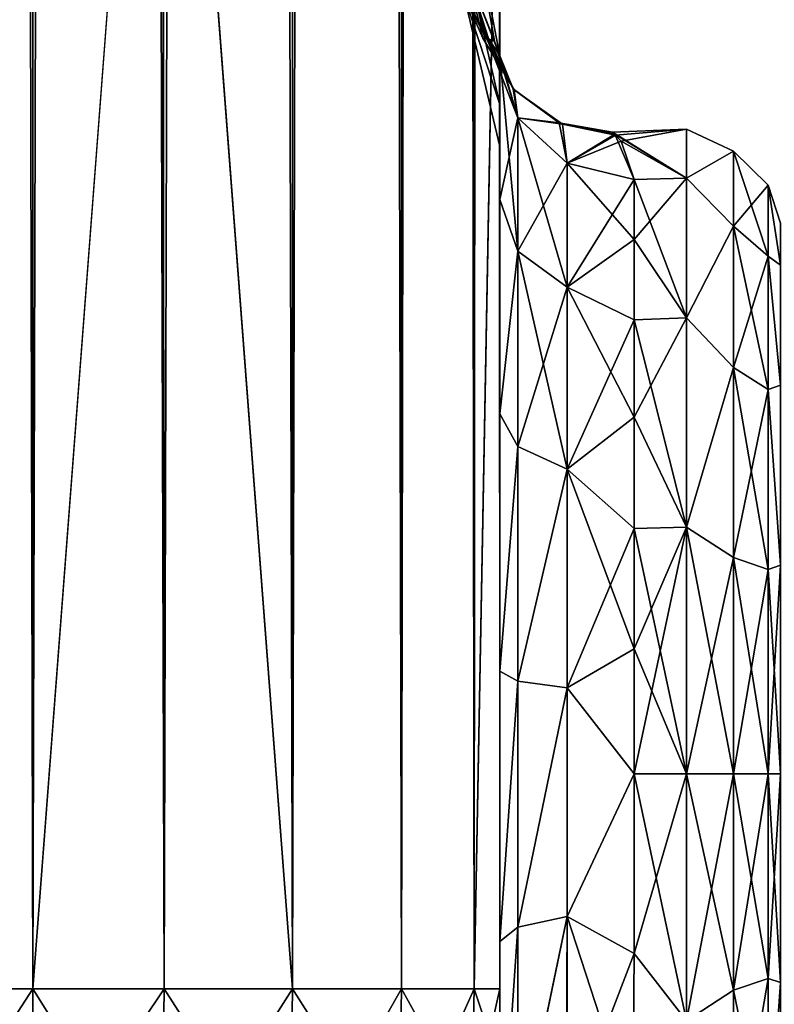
# Model space of a CAD drawing. Extents: x -23 to 470, y -1800 to 0.
# Tile 53 of 243: x 202 to 230, y -1781 to -1744. Entities that reach past the tile are written whole.
import ezdxf

# ---------------------------------------------------------------- set-up
doc = ezdxf.new("R2010")
doc.units = 0
doc.header["$LTSCALE"] = 61.050099
for name, color, linetype in [('189', 7, 'CONTINUOUS'), ('192', 7, 'CONTINUOUS'), ('193', 7, 'CONTINUOUS'), ('197', 7, 'CONTINUOUS'), ('198', 7, 'CONTINUOUS'), ('199', 7, 'CONTINUOUS'), ('203', 7, 'CONTINUOUS'), ('220', 7, 'CONTINUOUS'), ('222', 7, 'CONTINUOUS'), ('223', 7, 'CONTINUOUS'), ('224', 7, 'CONTINUOUS'), ('228', 7, 'CONTINUOUS'), ('229', 7, 'CONTINUOUS'), ('230', 7, 'CONTINUOUS'), ('231', 7, 'CONTINUOUS'), ('238', 7, 'CONTINUOUS'), ('240', 7, 'CONTINUOUS')]:
    doc.layers.add(name, color=color, linetype=linetype)

msp = doc.modelspace()

# ---------------------------------------------------------------- linework, layer by layer
at = {"layer": '189', "linetype": 'CONTINUOUS'}
for points in [[(219.55, -1728.15, -20.5), (219.55, -1734.794, -19.392), (219.55, -1750.621, -19.586), (219.55, -1728.15, -20.5)], [(219.55, -1735.917, -22.034), (219.55, -1728.15, -20.5), (219.55, -1758.599, -25.714), (219.55, -1735.917, -22.034)], [(219.55, -1758.599, -25.714), (219.55, -1728.15, -20.5), (219.55, -1750.621, -19.586), (219.55, -1758.599, -25.714)], [(219.55, -1728.15, -61.5), (219.55, -1735.92, -59.965), (219.55, -1780, -61.5), (219.55, -1728.15, -61.5)], [(219.55, -1782.865, 60.931), (219.55, -1783.734, 60.5), (219.55, -1728.15, 61.5), (219.55, -1782.865, 60.931)], [(219.55, -1728.15, 61.5), (219.55, -1783.734, 60.5), (219.55, -1735.917, 59.966), (219.55, -1728.15, 61.5)], [(219.55, -1780, 61.5), (219.55, -1782.865, 60.931), (219.55, -1728.15, 61.5), (219.55, -1780, 61.5)], [(219.55, -1728.15, 20.5), (219.55, -1735.92, 22.035), (219.55, -1750.62, 19.586), (219.55, -1728.15, 20.5)], [(219.55, -1734.919, 19.353), (219.55, -1728.15, 20.5), (219.55, -1750.62, 19.586), (219.55, -1734.919, 19.353)], [(219.55, -1734.794, -19.392), (219.55, -1740.717, -16.195), (219.55, -1750.621, -19.586), (219.55, -1734.794, -19.392)], [(219.55, -1740.769, 16.155), (219.55, -1734.919, 19.353), (219.55, -1750.62, 19.586), (219.55, -1740.769, 16.155)], [(219.55, -1742.613, -26.477), (219.55, -1735.917, -22.034), (219.55, -1758.599, -25.714), (219.55, -1742.613, -26.477)], [(219.55, -1786.5, 57.734), (219.55, -1786.933, 56.86), (219.55, -1735.917, 59.966), (219.55, -1786.5, 57.734)], [(219.55, -1735.917, 59.966), (219.55, -1786.933, 56.86), (219.55, -1742.613, 55.523), (219.55, -1735.917, 59.966)], [(219.55, -1785.305, 59.301), (219.55, -1786.5, 57.734), (219.55, -1735.917, 59.966), (219.55, -1785.305, 59.301)], [(219.55, -1783.734, 60.5), (219.55, -1785.305, 59.301), (219.55, -1735.917, 59.966), (219.55, -1783.734, 60.5)], [(219.55, -1735.92, -59.965), (219.55, -1742.616, -55.52), (219.55, -1785.305, -59.301), (219.55, -1735.92, -59.965)], [(219.55, -1780, -61.5), (219.55, -1735.92, -59.965), (219.55, -1782.865, -60.931), (219.55, -1780, -61.5)], [(219.55, -1782.865, -60.931), (219.55, -1735.92, -59.965), (219.55, -1783.734, -60.5), (219.55, -1782.865, -60.931)], [(219.55, -1783.734, -60.5), (219.55, -1735.92, -59.965), (219.55, -1785.305, -59.301), (219.55, -1783.734, -60.5)], [(219.55, -1735.92, 22.035), (219.55, -1742.616, 26.48), (219.55, -1758.599, 25.714), (219.55, -1735.92, 22.035)], [(219.55, -1750.62, 19.586), (219.55, -1735.92, 22.035), (219.55, -1758.599, 25.714), (219.55, -1750.62, 19.586)], [(219.55, -1740.717, -16.195), (219.55, -1745.277, -11.265), (219.55, -1750.621, -19.586), (219.55, -1740.717, -16.195)], [(219.55, -1745.277, 11.265), (219.55, -1740.769, 16.155), (219.55, -1750.62, 19.586), (219.55, -1745.277, 11.265)], [(219.55, -1747.082, -33.144), (219.55, -1742.613, -26.477), (219.55, -1768.176, -28.742), (219.55, -1747.082, -33.144)], [(219.55, -1768.176, -28.742), (219.55, -1742.613, -26.477), (219.55, -1758.599, -25.714), (219.55, -1768.176, -28.742)], [(219.55, -1786.933, 56.86), (219.55, -1787.5, 54), (219.55, -1742.613, 55.523), (219.55, -1786.933, 56.86)], [(219.55, -1742.613, 55.523), (219.55, -1787.5, 54), (219.55, -1747.082, 48.856), (219.55, -1742.613, 55.523)], [(219.55, -1742.616, -55.52), (219.55, -1747.083, -48.852), (219.55, -1787.5, -54), (219.55, -1742.616, -55.52)], [(219.55, -1785.305, -59.301), (219.55, -1742.616, -55.52), (219.55, -1786.5, -57.734), (219.55, -1785.305, -59.301)], [(219.55, -1786.5, -57.734), (219.55, -1742.616, -55.52), (219.55, -1786.933, -56.86), (219.55, -1786.5, -57.734)], [(219.55, -1786.933, -56.86), (219.55, -1742.616, -55.52), (219.55, -1787.5, -54), (219.55, -1786.933, -56.86)], [(219.55, -1742.616, 26.48), (219.55, -1747.083, 33.148), (219.55, -1768.176, 28.742), (219.55, -1742.616, 26.48)], [(219.55, -1758.599, 25.714), (219.55, -1742.616, 26.48), (219.55, -1768.176, 28.742), (219.55, -1758.599, 25.714)], [(219.55, -1748.65, -40.998), (219.55, -1747.082, -33.144), (219.55, -1787.5, -54), (219.55, -1748.65, -40.998)], [(219.55, -1787.5, -54), (219.55, -1747.082, -33.144), (219.55, -1768.176, -28.742), (219.55, -1787.5, -54)], [(219.55, -1787.5, 54), (219.55, -1787.5, 24.51), (219.55, -1747.082, 48.856), (219.55, -1787.5, 54)], [(219.55, -1747.082, 48.856), (219.55, -1787.5, 24.51), (219.55, -1748.65, 41.002), (219.55, -1747.082, 48.856)], [(219.55, -1747.083, -48.852), (219.55, -1748.65, -40.998), (219.55, -1787.5, -54), (219.55, -1747.083, -48.852)], [(219.55, -1747.083, 33.148), (219.55, -1748.65, 41.002), (219.55, -1778.235, 28.319), (219.55, -1747.083, 33.148)], [(219.55, -1768.176, 28.742), (219.55, -1747.083, 33.148), (219.55, -1778.235, 28.319), (219.55, -1768.176, 28.742)], [(219.55, -1748.65, 41.002), (219.55, -1787.5, 24.51), (219.55, -1778.235, 28.319), (219.55, -1748.65, 41.002)], [(219.55, -1778.235, -28.319), (219.55, -1787.5, -54), (219.55, -1768.176, -28.742), (219.55, -1778.235, -28.319)], [(219.55, -1787.5, -24.51), (219.55, -1787.5, -54), (219.55, -1778.235, -28.319), (219.55, -1787.5, -24.51)]]:
    msp.add_3dface(points, dxfattribs=at)
at = {"layer": '192', "linetype": 'CONTINUOUS'}
for points in [[(224.553, -1778.684, 23.05), (226.5, -1772, 24), (224.55, -1772, 24), (224.553, -1778.684, 23.05)], [(226.5, -1772, -24), (226.5, -1781.184, -22.173), (224.55, -1772, -24), (226.5, -1772, -24)], [(224.55, -1772, -24), (226.5, -1781.184, -22.173), (224.553, -1778.685, -23.05), (224.55, -1772, -24)], [(226.5, -1781.184, 22.173), (226.5, -1772, 24), (224.553, -1778.684, 23.05), (226.5, -1781.184, 22.173)], [(224.5, -1784.819, 20.289), (226.5, -1781.184, 22.173), (224.553, -1778.684, 23.05), (224.5, -1784.819, 20.289)], [(224.553, -1778.685, -23.05), (226.5, -1781.184, -22.173), (224.5, -1784.808, -20.297), (224.553, -1778.685, -23.05)]]:
    msp.add_3dface(points, dxfattribs=at)
at = {"layer": '193', "linetype": 'CONTINUOUS'}
for points in [[(226.5, -1748, 0), (226.5, -1749.827, -9.184), (223.744, -1748.113, -2.327), (226.5, -1748, 0)], [(223.859, -1748.224, 3.272), (226.5, -1748, 0), (223.744, -1748.113, -2.327), (223.859, -1748.224, 3.272)], [(223.744, -1748.113, -2.327), (226.5, -1749.827, -9.184), (223.828, -1748.194, -3.048), (223.744, -1748.113, -2.327)], [(223.828, -1748.194, -3.048), (226.5, -1749.827, -9.184), (224.55, -1749.885, -9.323), (223.828, -1748.194, -3.048)], [(224.061, -1748.455, 4.651), (226.5, -1748, 0), (223.859, -1748.224, 3.272), (224.061, -1748.455, 4.651)], [(226.5, -1749.827, 9.184), (226.5, -1748, 0), (224.061, -1748.455, 4.651), (226.5, -1749.827, 9.184)], [(224.55, -1749.885, 9.323), (226.5, -1749.827, 9.184), (224.061, -1748.455, 4.651), (224.55, -1749.885, 9.323)], [(226.5, -1749.827, -9.184), (226.5, -1755.029, -16.971), (224.55, -1749.885, -9.323), (226.5, -1749.827, -9.184)], [(226.5, -1755.029, 16.971), (226.5, -1749.827, 9.184), (224.55, -1752.114, 13.437), (226.5, -1755.029, 16.971)], [(224.55, -1752.114, 13.437), (226.5, -1749.827, 9.184), (224.55, -1749.885, 9.323), (224.55, -1752.114, 13.437)], [(224.55, -1749.885, -9.323), (226.5, -1755.029, -16.971), (224.55, -1752.114, -13.437), (224.55, -1749.885, -9.323)], [(224.55, -1752.114, -13.437), (226.5, -1755.029, -16.971), (224.55, -1755.1, -17.041), (224.55, -1752.114, -13.437)], [(224.55, -1755.1, 17.041), (226.5, -1755.029, 16.971), (224.55, -1752.114, 13.437), (224.55, -1755.1, 17.041)], [(226.5, -1755.029, -16.971), (226.5, -1762.816, -22.173), (224.55, -1755.1, -17.041), (226.5, -1755.029, -16.971)], [(226.5, -1762.816, 22.173), (226.5, -1755.029, 16.971), (224.55, -1758.729, 19.997), (226.5, -1762.816, 22.173)], [(224.55, -1758.729, 19.997), (226.5, -1755.029, 16.971), (224.55, -1755.1, 17.041), (224.55, -1758.729, 19.997)], [(224.55, -1755.1, -17.041), (226.5, -1762.816, -22.173), (224.55, -1758.729, -19.997), (224.55, -1755.1, -17.041)], [(224.55, -1758.729, -19.997), (226.5, -1762.816, -22.173), (224.55, -1762.862, -22.192), (224.55, -1758.729, -19.997)], [(224.55, -1762.862, 22.192), (226.5, -1762.816, 22.173), (224.55, -1758.729, 19.997), (224.55, -1762.862, 22.192)], [(224.55, -1772, 24), (226.5, -1772, 24), (226.5, -1762.816, 22.173), (224.55, -1772, 24)], [(226.5, -1762.816, -22.173), (226.5, -1772, -24), (224.55, -1762.862, -22.192), (226.5, -1762.816, -22.173)], [(224.55, -1772, 24), (226.5, -1762.816, 22.173), (224.55, -1767.342, 23.544), (224.55, -1772, 24)], [(224.55, -1767.342, 23.544), (226.5, -1762.816, 22.173), (224.55, -1762.862, 22.192), (224.55, -1767.342, 23.544)], [(224.55, -1762.862, -22.192), (226.5, -1772, -24), (224.55, -1767.342, -23.544), (224.55, -1762.862, -22.192)], [(226.5, -1772, -24), (224.55, -1772, -24), (224.55, -1767.342, -23.544), (226.5, -1772, -24)]]:
    msp.add_3dface(points, dxfattribs=at)
at = {"layer": '197', "linetype": 'CONTINUOUS'}
for points in [[(198.111, -1780, 70.339), (202.16, -1780, 73.046), (198.111, -20, 70.339), (198.111, -1780, 70.339)], [(202.16, -1780, 73.046), (202.16, -20, 73.046), (198.111, -20, 70.339), (202.16, -1780, 73.046)], [(202.16, -1780, 73.046), (207.05, -1780, 74), (202.16, -20, 73.046), (202.16, -1780, 73.046)], [(207.05, -1780, 74), (207, -1716.55, 74), (202.16, -20, 73.046), (207.05, -1780, 74)]]:
    msp.add_3dface(points, dxfattribs=at)
at = {"layer": '198', "linetype": 'CONTINUOUS'}
for points in [[(202.16, -1780, -73.046), (198.111, -1780, -70.339), (202.16, -20, -73.046), (202.16, -1780, -73.046)], [(198.111, -1780, -70.339), (198.111, -20, -70.339), (202.16, -20, -73.046), (198.111, -1780, -70.339)], [(207, -83.45, -74), (202.16, -1780, -73.046), (207.05, -20, -74), (207, -83.45, -74)], [(207.05, -20, -74), (202.16, -1780, -73.046), (202.16, -20, -73.046), (207.05, -20, -74)], [(202.16, -1780, -73.046), (207, -83.45, -74), (207, -1716.55, -74), (202.16, -1780, -73.046)], [(207.05, -1780, -74), (202.16, -1780, -73.046), (207, -1716.55, -74), (207.05, -1780, -74)]]:
    msp.add_3dface(points, dxfattribs=at)
at = {"layer": '199', "linetype": 'CONTINUOUS'}
for points in [[(207.05, -1780, -74), (207, -1716.55, -74), (211.834, -20, -73.048), (207.05, -1780, -74)], [(211.834, -1780, -73.048), (207.05, -1780, -74), (211.834, -20, -73.048), (211.834, -1780, -73.048)], [(215.889, -1780, -70.339), (211.834, -1780, -73.048), (215.889, -20, -70.339), (215.889, -1780, -70.339)], [(215.889, -20, -70.339), (211.834, -1780, -73.048), (211.834, -20, -73.048), (215.889, -20, -70.339)], [(218.598, -1780, -66.284), (215.889, -1780, -70.339), (218.598, -20, -66.284), (218.598, -1780, -66.284)], [(218.598, -20, -66.284), (215.889, -1780, -70.339), (215.889, -20, -70.339), (218.598, -20, -66.284)], [(219.55, -20, -61.5), (219.55, -71.85, -61.5), (218.598, -1780, -66.284), (219.55, -20, -61.5)], [(219.55, -20, -61.5), (218.598, -1780, -66.284), (218.598, -20, -66.284), (219.55, -20, -61.5)], [(219.55, -71.85, -61.5), (219.55, -1728.15, -61.5), (218.598, -1780, -66.284), (219.55, -71.85, -61.5)], [(219.55, -1728.15, -61.5), (219.55, -1780, -61.5), (218.598, -1780, -66.284), (219.55, -1728.15, -61.5)]]:
    msp.add_3dface(points, dxfattribs=at)
at = {"layer": '203', "linetype": 'CONTINUOUS'}
for points in [[(207, -83.45, 74), (211.834, -1780, 73.048), (207.05, -20, 74), (207, -83.45, 74)], [(207.05, -20, 74), (211.834, -1780, 73.048), (211.834, -20, 73.048), (207.05, -20, 74)], [(211.834, -1780, 73.048), (215.889, -1780, 70.339), (211.834, -20, 73.048), (211.834, -1780, 73.048)], [(211.834, -20, 73.048), (215.889, -1780, 70.339), (215.889, -20, 70.339), (211.834, -20, 73.048)], [(215.889, -1780, 70.339), (218.598, -1780, 66.284), (215.889, -20, 70.339), (215.889, -1780, 70.339)], [(215.889, -20, 70.339), (218.598, -1780, 66.284), (218.598, -20, 66.284), (215.889, -20, 70.339)], [(219.55, -1780, 61.5), (219.55, -1728.15, 61.5), (218.598, -20, 66.284), (219.55, -1780, 61.5)], [(218.598, -1780, 66.284), (219.55, -1780, 61.5), (218.598, -20, 66.284), (218.598, -1780, 66.284)], [(207, -1716.55, 74), (211.834, -1780, 73.048), (207, -83.45, 74), (207, -1716.55, 74)], [(207.05, -1780, 74), (211.834, -1780, 73.048), (207, -1716.55, 74), (207.05, -1780, 74)]]:
    msp.add_3dface(points, dxfattribs=at)
at = {"layer": '220', "linetype": 'CONTINUOUS'}
for points in [[(198.111, -1786.253, 69.095), (202.166, -1787.29, 71.599), (198.111, -1780, 70.339), (198.111, -1786.253, 69.095)], [(198.111, -1780, 70.339), (202.166, -1787.29, 71.599), (202.16, -1780, 73.046), (198.111, -1780, 70.339)], [(206.95, -1787.654, 72.478), (207.05, -1780, 74), (202.16, -1780, 73.046), (206.95, -1787.654, 72.478)], [(202.166, -1787.29, 71.599), (206.95, -1787.654, 72.478), (202.16, -1780, 73.046), (202.166, -1787.29, 71.599)], [(211.734, -1787.29, 71.599), (207.05, -1780, 74), (206.95, -1787.654, 72.478), (211.734, -1787.29, 71.599)], [(211.834, -1780, 73.048), (207.05, -1780, 74), (211.734, -1787.29, 71.599), (211.834, -1780, 73.048)], [(215.789, -1786.253, 69.095), (211.834, -1780, 73.048), (211.734, -1787.29, 71.599), (215.789, -1786.253, 69.095)], [(215.889, -1780, 70.339), (211.834, -1780, 73.048), (215.789, -1786.253, 69.095), (215.889, -1780, 70.339)], [(218.498, -1784.701, 65.349), (215.889, -1780, 70.339), (215.789, -1786.253, 69.095), (218.498, -1784.701, 65.349)], [(218.598, -1780, 66.284), (215.889, -1780, 70.339), (218.498, -1784.701, 65.349), (218.598, -1780, 66.284)], [(219.55, -1782.865, 60.931), (218.598, -1780, 66.284), (218.498, -1784.701, 65.349), (219.55, -1782.865, 60.931)], [(219.55, -1782.865, 60.931), (219.55, -1780, 61.5), (218.598, -1780, 66.284), (219.55, -1782.865, 60.931)]]:
    msp.add_3dface(points, dxfattribs=at)
at = {"layer": '222', "linetype": 'CONTINUOUS'}
for points in [[(198.111, -1780, -70.339), (202.16, -1780, -73.046), (198.111, -1786.253, -69.095), (198.111, -1780, -70.339)], [(198.111, -1786.253, -69.095), (202.16, -1780, -73.046), (202.166, -1787.29, -71.599), (198.111, -1786.253, -69.095)], [(202.16, -1780, -73.046), (207.05, -1780, -74), (202.166, -1787.29, -71.599), (202.16, -1780, -73.046)], [(202.166, -1787.29, -71.599), (207.05, -1780, -74), (206.95, -1787.654, -72.478), (202.166, -1787.29, -71.599)], [(207.05, -1780, -74), (211.834, -1780, -73.048), (206.95, -1787.654, -72.478), (207.05, -1780, -74)], [(206.95, -1787.654, -72.478), (211.834, -1780, -73.048), (211.734, -1787.29, -71.599), (206.95, -1787.654, -72.478)], [(211.834, -1780, -73.048), (215.889, -1780, -70.339), (211.734, -1787.29, -71.599), (211.834, -1780, -73.048)], [(211.734, -1787.29, -71.599), (215.889, -1780, -70.339), (215.789, -1786.253, -69.095), (211.734, -1787.29, -71.599)], [(215.889, -1780, -70.339), (218.598, -1780, -66.284), (215.789, -1786.253, -69.095), (215.889, -1780, -70.339)], [(215.789, -1786.253, -69.095), (218.598, -1780, -66.284), (218.498, -1784.701, -65.349), (215.789, -1786.253, -69.095)], [(219.55, -1780, -61.5), (219.55, -1782.865, -60.931), (218.498, -1784.701, -65.349), (219.55, -1780, -61.5)], [(218.598, -1780, -66.284), (219.55, -1780, -61.5), (218.498, -1784.701, -65.349), (218.598, -1780, -66.284)]]:
    msp.add_3dface(points, dxfattribs=at)
at = {"layer": '223', "linetype": 'CONTINUOUS'}
for points in [[(219.55, -1742.613, 55.523), (219.55, -1747.082, 48.856), (218.212, -1741.207, 48.538), (219.55, -1742.613, 55.523)], [(218.212, -1741.207, 48.538), (219.55, -1747.082, 48.856), (218.212, -1742.997, 43.618), (218.212, -1741.207, 48.538)], [(219.55, -1747.083, 33.148), (219.55, -1742.616, 26.48), (218.212, -1741.207, 33.462), (219.55, -1747.083, 33.148)], [(218.212, -1742.997, 38.382), (219.55, -1747.083, 33.148), (218.212, -1741.207, 33.462), (218.212, -1742.997, 38.382)], [(219.55, -1747.082, 48.856), (219.55, -1748.65, 41.002), (218.212, -1742.997, 43.618), (219.55, -1747.082, 48.856)], [(219.55, -1748.65, 41.002), (219.55, -1747.083, 33.148), (218.212, -1742.997, 38.382), (219.55, -1748.65, 41.002)], [(218.212, -1742.997, 43.618), (219.55, -1748.65, 41.002), (218.212, -1742.997, 38.382), (218.212, -1742.997, 43.618)]]:
    msp.add_3dface(points, dxfattribs=at)
at = {"layer": '224', "linetype": 'CONTINUOUS'}
for points in [[(219.55, -1742.613, -26.477), (219.55, -1747.082, -33.144), (218.212, -1741.207, -33.462), (219.55, -1742.613, -26.477)], [(218.212, -1741.207, -33.462), (219.55, -1747.082, -33.144), (218.212, -1742.997, -38.382), (218.212, -1741.207, -33.462)], [(219.55, -1747.083, -48.852), (219.55, -1742.616, -55.52), (218.212, -1741.207, -48.538), (219.55, -1747.083, -48.852)], [(218.212, -1742.997, -43.618), (219.55, -1747.083, -48.852), (218.212, -1741.207, -48.538), (218.212, -1742.997, -43.618)], [(219.55, -1747.082, -33.144), (219.55, -1748.65, -40.998), (218.212, -1742.997, -38.382), (219.55, -1747.082, -33.144)], [(219.55, -1748.65, -40.998), (219.55, -1747.083, -48.852), (218.212, -1742.997, -43.618), (219.55, -1748.65, -40.998)], [(218.212, -1742.997, -38.382), (219.55, -1748.65, -40.998), (218.212, -1742.997, -43.618), (218.212, -1742.997, -38.382)]]:
    msp.add_3dface(points, dxfattribs=at)
at = {"layer": '228', "linetype": 'CONTINUOUS'}
for points in [[(219.55, -1745.277, 11.265), (219.55, -1750.62, 19.586), (220.221, -1747.582, 10.293), (219.55, -1745.277, 11.265)], [(220.221, -1747.582, 10.293), (219.55, -1750.62, 19.586), (220.221, -1752.541, 17.987), (220.221, -1747.582, 10.293)], [(222.055, -1749.27, 9.582), (220.221, -1747.582, 10.293), (220.221, -1752.541, 17.987), (222.055, -1749.27, 9.582)], [(222.055, -1753.886, 16.743), (222.055, -1749.27, 9.582), (220.221, -1752.541, 17.987), (222.055, -1753.886, 16.743)], [(224.55, -1749.885, 9.323), (222.055, -1749.27, 9.582), (222.055, -1753.886, 16.743), (224.55, -1749.885, 9.323)], [(224.55, -1752.114, 13.437), (224.55, -1749.885, 9.323), (222.055, -1753.886, 16.743), (224.55, -1752.114, 13.437)], [(219.55, -1750.62, 19.586), (219.55, -1758.599, 25.714), (220.221, -1752.541, 17.987), (219.55, -1750.62, 19.586)], [(224.55, -1755.1, 17.041), (224.55, -1752.114, 13.437), (222.055, -1753.886, 16.743), (224.55, -1755.1, 17.041)], [(220.221, -1752.541, 17.987), (219.55, -1758.599, 25.714), (220.221, -1759.821, 23.534), (220.221, -1752.541, 17.987)], [(222.055, -1753.886, 16.743), (220.221, -1752.541, 17.987), (220.221, -1759.821, 23.534), (222.055, -1753.886, 16.743)], [(222.055, -1760.663, 21.907), (222.055, -1753.886, 16.743), (220.221, -1759.821, 23.534), (222.055, -1760.663, 21.907)], [(222.055, -1760.663, 21.907), (224.55, -1755.1, 17.041), (222.055, -1753.886, 16.743), (222.055, -1760.663, 21.907)], [(224.55, -1758.729, 19.997), (224.55, -1755.1, 17.041), (222.055, -1760.663, 21.907), (224.55, -1758.729, 19.997)], [(219.55, -1758.599, 25.714), (219.55, -1768.176, 28.742), (220.221, -1759.821, 23.534), (219.55, -1758.599, 25.714)], [(224.55, -1762.862, 22.192), (224.55, -1758.729, 19.997), (222.055, -1760.663, 21.907), (224.55, -1762.862, 22.192)], [(220.221, -1759.821, 23.534), (219.55, -1768.176, 28.742), (220.221, -1768.554, 26.274), (220.221, -1759.821, 23.534)], [(222.055, -1760.663, 21.907), (220.221, -1759.821, 23.534), (220.221, -1768.554, 26.274), (222.055, -1760.663, 21.907)], [(222.055, -1768.793, 24.458), (222.055, -1760.663, 21.907), (220.221, -1768.554, 26.274), (222.055, -1768.793, 24.458)], [(222.055, -1768.793, 24.458), (224.55, -1762.862, 22.192), (222.055, -1760.663, 21.907), (222.055, -1768.793, 24.458)], [(224.55, -1767.342, 23.544), (224.55, -1762.862, 22.192), (222.055, -1768.793, 24.458), (224.55, -1767.342, 23.544)], [(224.55, -1772, 24), (224.55, -1767.342, 23.544), (222.055, -1768.793, 24.458), (224.55, -1772, 24)], [(219.55, -1768.176, 28.742), (219.55, -1778.235, 28.319), (220.221, -1768.554, 26.274), (219.55, -1768.176, 28.742)], [(220.221, -1768.554, 26.274), (219.55, -1778.235, 28.319), (220.221, -1777.699, 25.879), (220.221, -1768.554, 26.274)], [(222.055, -1768.793, 24.458), (220.221, -1768.554, 26.274), (220.221, -1777.699, 25.879), (222.055, -1768.793, 24.458)], [(222.055, -1777.305, 24.09), (222.055, -1768.793, 24.458), (220.221, -1777.699, 25.879), (222.055, -1777.305, 24.09)], [(222.055, -1777.305, 24.09), (224.55, -1772, 24), (222.055, -1768.793, 24.458), (222.055, -1777.305, 24.09)], [(224.553, -1778.684, 23.05), (224.55, -1772, 24), (222.055, -1777.305, 24.09), (224.553, -1778.684, 23.05)], [(222.055, -1777.305, 24.09), (220.221, -1777.699, 25.879), (220.221, -1786.163, 22.396), (222.055, -1777.305, 24.09)], [(222.055, -1777.305, 24.09), (220.221, -1786.163, 22.396), (222.055, -1785.184, 20.848), (222.055, -1777.305, 24.09)], [(222.055, -1785.184, 20.848), (224.553, -1778.684, 23.05), (222.055, -1777.305, 24.09), (222.055, -1785.184, 20.848)], [(219.55, -1778.235, 28.319), (219.55, -1787.5, 24.51), (220.221, -1777.699, 25.879), (219.55, -1778.235, 28.319)], [(220.221, -1777.699, 25.879), (219.55, -1787.5, 24.51), (220.221, -1786.163, 22.396), (220.221, -1777.699, 25.879)], [(224.5, -1784.819, 20.289), (224.553, -1778.684, 23.05), (222.055, -1785.184, 20.848), (224.5, -1784.819, 20.289)]]:
    msp.add_3dface(points, dxfattribs=at)
at = {"layer": '229', "linetype": 'CONTINUOUS'}
for points in [[(219.55, -1750.621, -19.586), (219.55, -1745.277, -11.265), (220.221, -1752.541, -17.987), (219.55, -1750.621, -19.586)], [(220.221, -1752.541, -17.987), (219.55, -1745.277, -11.265), (220.221, -1747.582, -10.293), (220.221, -1752.541, -17.987)], [(222.055, -1749.27, -9.582), (222.055, -1753.886, -16.743), (220.221, -1747.582, -10.293), (222.055, -1749.27, -9.582)], [(222.055, -1753.886, -16.743), (220.221, -1752.541, -17.987), (220.221, -1747.582, -10.293), (222.055, -1753.886, -16.743)], [(224.55, -1749.885, -9.323), (224.55, -1752.114, -13.437), (222.055, -1749.27, -9.582), (224.55, -1749.885, -9.323)], [(222.055, -1749.27, -9.582), (224.55, -1752.114, -13.437), (222.055, -1753.886, -16.743), (222.055, -1749.27, -9.582)], [(219.55, -1758.599, -25.714), (219.55, -1750.621, -19.586), (220.221, -1752.541, -17.987), (219.55, -1758.599, -25.714)], [(224.55, -1752.114, -13.437), (224.55, -1755.1, -17.041), (222.055, -1753.886, -16.743), (224.55, -1752.114, -13.437)], [(220.221, -1759.821, -23.534), (219.55, -1758.599, -25.714), (220.221, -1752.541, -17.987), (220.221, -1759.821, -23.534)], [(222.055, -1753.886, -16.743), (222.055, -1760.663, -21.907), (220.221, -1752.541, -17.987), (222.055, -1753.886, -16.743)], [(222.055, -1760.663, -21.907), (220.221, -1759.821, -23.534), (220.221, -1752.541, -17.987), (222.055, -1760.663, -21.907)], [(224.55, -1755.1, -17.041), (224.55, -1758.729, -19.997), (222.055, -1753.886, -16.743), (224.55, -1755.1, -17.041)], [(222.055, -1753.886, -16.743), (224.55, -1758.729, -19.997), (222.055, -1760.663, -21.907), (222.055, -1753.886, -16.743)], [(219.55, -1768.176, -28.742), (219.55, -1758.599, -25.714), (220.221, -1759.821, -23.534), (219.55, -1768.176, -28.742)], [(224.55, -1758.729, -19.997), (224.55, -1762.862, -22.192), (222.055, -1760.663, -21.907), (224.55, -1758.729, -19.997)], [(220.221, -1768.554, -26.274), (219.55, -1768.176, -28.742), (220.221, -1759.821, -23.534), (220.221, -1768.554, -26.274)], [(222.055, -1760.663, -21.907), (220.221, -1768.554, -26.274), (220.221, -1759.821, -23.534), (222.055, -1760.663, -21.907)], [(222.055, -1760.663, -21.907), (222.055, -1768.793, -24.458), (220.221, -1768.554, -26.274), (222.055, -1760.663, -21.907)], [(224.55, -1762.862, -22.192), (224.55, -1767.342, -23.544), (222.055, -1760.663, -21.907), (224.55, -1762.862, -22.192)], [(222.055, -1760.663, -21.907), (224.55, -1767.342, -23.544), (222.055, -1768.793, -24.458), (222.055, -1760.663, -21.907)], [(224.55, -1767.342, -23.544), (224.55, -1772, -24), (222.055, -1768.793, -24.458), (224.55, -1767.342, -23.544)], [(219.55, -1778.235, -28.319), (219.55, -1768.176, -28.742), (220.221, -1768.554, -26.274), (219.55, -1778.235, -28.319)], [(220.221, -1777.699, -25.879), (219.55, -1778.235, -28.319), (220.221, -1768.554, -26.274), (220.221, -1777.699, -25.879)], [(222.055, -1768.793, -24.458), (220.221, -1777.699, -25.879), (220.221, -1768.554, -26.274), (222.055, -1768.793, -24.458)], [(222.055, -1768.793, -24.458), (222.055, -1777.305, -24.09), (220.221, -1777.699, -25.879), (222.055, -1768.793, -24.458)], [(222.055, -1768.793, -24.458), (224.55, -1772, -24), (222.055, -1777.305, -24.09), (222.055, -1768.793, -24.458)], [(224.55, -1772, -24), (224.553, -1778.685, -23.05), (222.055, -1777.305, -24.09), (224.55, -1772, -24)], [(222.055, -1777.305, -24.09), (222.015, -1785.197, -20.868), (220.207, -1786.175, -22.416), (222.055, -1777.305, -24.09)], [(222.055, -1777.305, -24.09), (220.207, -1786.175, -22.416), (220.221, -1777.699, -25.879), (222.055, -1777.305, -24.09)], [(222.055, -1777.305, -24.09), (224.5, -1784.808, -20.297), (222.015, -1785.197, -20.868), (222.055, -1777.305, -24.09)], [(224.553, -1778.685, -23.05), (224.5, -1784.808, -20.297), (222.055, -1777.305, -24.09), (224.553, -1778.685, -23.05)], [(219.55, -1787.5, -24.51), (219.55, -1778.235, -28.319), (220.221, -1777.699, -25.879), (219.55, -1787.5, -24.51)], [(220.207, -1786.175, -22.416), (219.55, -1787.5, -24.51), (220.221, -1777.699, -25.879), (220.207, -1786.175, -22.416)]]:
    msp.add_3dface(points, dxfattribs=at)
at = {"layer": '230', "linetype": 'CONTINUOUS'}
for points in [[(226.5, -1749.827, -9.184), (226.5, -1748, 0), (228.248, -1748.825, -4.086), (226.5, -1749.827, -9.184)], [(226.5, -1748, 0), (226.5, -1749.827, 9.184), (228.248, -1748.825, 4.086), (226.5, -1748, 0)], [(226.5, -1748, 0), (228.248, -1748.825, 4.086), (228.248, -1748.825, -4.086), (226.5, -1748, 0)], [(226.5, -1749.827, -9.184), (228.248, -1748.825, -4.086), (228.248, -1751.621, -11.766), (226.5, -1749.827, -9.184)], [(226.5, -1749.827, 9.184), (228.248, -1751.621, 11.766), (228.248, -1748.825, 4.086), (226.5, -1749.827, 9.184)], [(229.531, -1750.088, 3.864), (229.531, -1750.088, -3.864), (228.248, -1748.825, 4.086), (229.531, -1750.088, 3.864)], [(228.248, -1751.621, 11.766), (229.531, -1750.088, 3.864), (228.248, -1748.825, 4.086), (228.248, -1751.621, 11.766)], [(229.531, -1750.088, -3.864), (229.531, -1752.731, -11.125), (228.248, -1748.825, -4.086), (229.531, -1750.088, -3.864)], [(228.248, -1748.825, 4.086), (229.531, -1750.088, -3.864), (228.248, -1748.825, -4.086), (228.248, -1748.825, 4.086)], [(228.248, -1748.825, -4.086), (229.531, -1752.731, -11.125), (228.248, -1751.621, -11.766), (228.248, -1748.825, -4.086)], [(226.5, -1755.029, -16.971), (226.5, -1749.827, -9.184), (228.248, -1751.621, -11.766), (226.5, -1755.029, -16.971)], [(226.5, -1749.827, 9.184), (226.5, -1755.029, 16.971), (228.248, -1751.621, 11.766), (226.5, -1749.827, 9.184)], [(229.531, -1752.731, 11.125), (229.531, -1750.088, 3.864), (228.248, -1751.621, 11.766), (229.531, -1752.731, 11.125)], [(230, -1753.067, 7.855), (230, -1751.5, 0), (229.531, -1750.088, 3.864), (230, -1753.067, 7.855)], [(229.531, -1752.731, 11.125), (230, -1753.067, 7.855), (229.531, -1750.088, 3.864), (229.531, -1752.731, 11.125)], [(230, -1751.5, 0), (230, -1753.067, -7.854), (229.531, -1750.088, -3.864), (230, -1751.5, 0)], [(229.531, -1750.088, 3.864), (230, -1751.5, 0), (229.531, -1750.088, -3.864), (229.531, -1750.088, 3.864)], [(229.531, -1750.088, -3.864), (230, -1753.067, -7.854), (229.531, -1752.731, -11.125), (229.531, -1750.088, -3.864)], [(226.5, -1755.029, -16.971), (228.248, -1751.621, -11.766), (228.248, -1756.874, -18.027), (226.5, -1755.029, -16.971)], [(226.5, -1755.029, 16.971), (228.248, -1756.874, 18.027), (228.248, -1751.621, 11.766), (226.5, -1755.029, 16.971)], [(228.248, -1756.874, 18.027), (229.531, -1752.731, 11.125), (228.248, -1751.621, 11.766), (228.248, -1756.874, 18.027)], [(229.531, -1752.731, -11.125), (229.531, -1757.698, -17.044), (228.248, -1751.621, -11.766), (229.531, -1752.731, -11.125)], [(228.248, -1751.621, -11.766), (229.531, -1757.698, -17.044), (228.248, -1756.874, -18.027), (228.248, -1751.621, -11.766)], [(229.531, -1757.698, 17.044), (229.531, -1752.731, 11.125), (228.248, -1756.874, 18.027), (229.531, -1757.698, 17.044)], [(230, -1757.536, 14.522), (230, -1753.067, 7.855), (229.531, -1752.731, 11.125), (230, -1757.536, 14.522)], [(229.531, -1757.698, 17.044), (230, -1757.536, 14.522), (229.531, -1752.731, 11.125), (229.531, -1757.698, 17.044)], [(230, -1753.067, -7.854), (230, -1757.536, -14.522), (229.531, -1752.731, -11.125), (230, -1753.067, -7.854)], [(229.531, -1752.731, -11.125), (230, -1757.536, -14.522), (229.531, -1757.698, -17.044), (229.531, -1752.731, -11.125)], [(226.5, -1762.816, -22.173), (226.5, -1755.029, -16.971), (228.248, -1756.874, -18.027), (226.5, -1762.816, -22.173)], [(226.5, -1755.029, 16.971), (226.5, -1762.816, 22.173), (228.248, -1756.874, 18.027), (226.5, -1755.029, 16.971)], [(226.5, -1762.816, -22.173), (228.248, -1756.874, -18.027), (228.248, -1763.952, -22.113), (226.5, -1762.816, -22.173)], [(226.5, -1762.816, 22.173), (228.248, -1763.952, 22.113), (228.248, -1756.874, 18.027), (226.5, -1762.816, 22.173)], [(228.248, -1763.952, 22.113), (229.531, -1757.698, 17.044), (228.248, -1756.874, 18.027), (228.248, -1763.952, 22.113)], [(229.531, -1757.698, -17.044), (229.531, -1764.39, -20.908), (228.248, -1756.874, -18.027), (229.531, -1757.698, -17.044)], [(228.248, -1756.874, -18.027), (229.531, -1764.39, -20.908), (228.248, -1763.952, -22.113), (228.248, -1756.874, -18.027)], [(229.531, -1764.39, 20.908), (229.531, -1757.698, 17.044), (228.248, -1763.952, 22.113), (229.531, -1764.39, 20.908)], [(230, -1764.234, 18.966), (230, -1757.536, 14.522), (229.531, -1757.698, 17.044), (230, -1764.234, 18.966)], [(230, -1757.536, -14.522), (230, -1764.235, -18.966), (229.531, -1757.698, -17.044), (230, -1757.536, -14.522)], [(229.531, -1764.39, 20.908), (230, -1764.234, 18.966), (229.531, -1757.698, 17.044), (229.531, -1764.39, 20.908)], [(229.531, -1757.698, -17.044), (230, -1764.235, -18.966), (229.531, -1764.39, -20.908), (229.531, -1757.698, -17.044)], [(226.5, -1762.816, 22.173), (226.5, -1772, 24), (228.248, -1763.952, 22.113), (226.5, -1762.816, 22.173)], [(226.5, -1772, -24), (226.5, -1762.816, -22.173), (228.248, -1772, -23.532), (226.5, -1772, -24)], [(228.248, -1772, -23.532), (226.5, -1762.816, -22.173), (228.248, -1763.952, -22.113), (228.248, -1772, -23.532)], [(226.5, -1772, 24), (228.248, -1772, 23.532), (228.248, -1763.952, 22.113), (226.5, -1772, 24)], [(229.531, -1772, -22.25), (228.248, -1772, -23.532), (228.248, -1763.952, -22.113), (229.531, -1772, -22.25)], [(229.531, -1764.39, -20.908), (229.531, -1772, -22.25), (228.248, -1763.952, -22.113), (229.531, -1764.39, -20.908)], [(228.248, -1772, 23.532), (229.531, -1764.39, 20.908), (228.248, -1763.952, 22.113), (228.248, -1772, 23.532)], [(230, -1772, 20.5), (230, -1764.234, 18.966), (229.531, -1772, 22.25), (230, -1772, 20.5)], [(229.531, -1772, 22.25), (230, -1764.234, 18.966), (229.531, -1764.39, 20.908), (229.531, -1772, 22.25)], [(230, -1764.235, -18.966), (230, -1772, -20.5), (229.531, -1764.39, -20.908), (230, -1764.235, -18.966)], [(228.248, -1772, 23.532), (229.531, -1772, 22.25), (229.531, -1764.39, 20.908), (228.248, -1772, 23.532)], [(230, -1772, -20.5), (229.531, -1772, -22.25), (229.531, -1764.39, -20.908), (230, -1772, -20.5)]]:
    msp.add_3dface(points, dxfattribs=at)
at = {"layer": '231', "linetype": 'CONTINUOUS'}
for points in [[(226.5, -1772, 24), (226.5, -1781.184, 22.173), (228.248, -1772, 23.532), (226.5, -1772, 24)], [(226.5, -1781.184, 22.173), (228.248, -1780.048, 22.113), (228.248, -1772, 23.532), (226.5, -1781.184, 22.173)], [(226.5, -1781.184, -22.173), (226.5, -1772, -24), (228.248, -1780.048, -22.113), (226.5, -1781.184, -22.173)], [(226.5, -1772, -24), (228.248, -1772, -23.532), (228.248, -1780.048, -22.113), (226.5, -1772, -24)], [(229.531, -1772, -22.25), (229.531, -1779.61, -20.908), (228.248, -1772, -23.532), (229.531, -1772, -22.25)], [(228.248, -1772, -23.532), (229.531, -1779.61, -20.908), (228.248, -1780.048, -22.113), (228.248, -1772, -23.532)], [(229.531, -1779.61, 20.908), (229.531, -1772, 22.25), (228.248, -1780.048, 22.113), (229.531, -1779.61, 20.908)], [(228.248, -1780.048, 22.113), (229.531, -1772, 22.25), (228.248, -1772, 23.532), (228.248, -1780.048, 22.113)], [(230, -1779.765, 18.966), (230, -1772, 20.5), (229.531, -1779.61, 20.908), (230, -1779.765, 18.966)], [(229.531, -1779.61, 20.908), (230, -1772, 20.5), (229.531, -1772, 22.25), (229.531, -1779.61, 20.908)], [(230, -1772, -20.5), (230, -1779.766, -18.966), (229.531, -1772, -22.25), (230, -1772, -20.5)], [(229.531, -1772, -22.25), (230, -1779.766, -18.966), (229.531, -1779.61, -20.908), (229.531, -1772, -22.25)], [(229.531, -1779.61, -20.908), (229.531, -1786.302, -17.044), (228.248, -1780.048, -22.113), (229.531, -1779.61, -20.908)], [(229.531, -1786.302, 17.044), (229.531, -1779.61, 20.908), (228.248, -1787.126, 18.027), (229.531, -1786.302, 17.044)], [(228.248, -1787.126, 18.027), (229.531, -1779.61, 20.908), (228.248, -1780.048, 22.113), (228.248, -1787.126, 18.027)], [(229.531, -1779.61, -20.908), (230, -1779.766, -18.966), (229.531, -1786.302, -17.044), (229.531, -1779.61, -20.908)], [(229.531, -1786.302, 17.044), (230, -1779.765, 18.966), (229.531, -1779.61, 20.908), (229.531, -1786.302, 17.044)], [(230, -1786.464, 14.522), (230, -1779.765, 18.966), (229.531, -1786.302, 17.044), (230, -1786.464, 14.522)], [(230, -1779.766, -18.966), (230, -1786.464, -14.522), (229.531, -1786.302, -17.044), (230, -1779.766, -18.966)], [(226.5, -1781.184, 22.173), (228.248, -1787.126, 18.027), (228.248, -1780.048, 22.113), (226.5, -1781.184, 22.173)], [(226.5, -1781.184, -22.173), (228.248, -1780.048, -22.113), (228.248, -1787.126, -18.027), (226.5, -1781.184, -22.173)], [(228.248, -1780.048, -22.113), (229.531, -1786.302, -17.044), (228.248, -1787.126, -18.027), (228.248, -1780.048, -22.113)]]:
    msp.add_3dface(points, dxfattribs=at)
at = {"layer": '238', "linetype": 'CONTINUOUS'}
for points in [[(219.55, -1745.277, -11.265), (219.55, -1740.717, -16.195), (218.312, -1738.811, -10.661), (219.55, -1745.277, -11.265)], [(218.312, -1742.079, -5.77), (219.55, -1745.277, -11.265), (218.312, -1738.811, -10.661), (218.312, -1742.079, -5.77)], [(219.55, -1740.769, 16.155), (219.55, -1745.277, 11.265), (218.312, -1738.811, 10.661), (219.55, -1740.769, 16.155)], [(219.55, -1745.277, 11.265), (219.347, -1744.737, 7.622), (218.312, -1738.811, 10.661), (219.55, -1745.277, 11.265)], [(218.312, -1738.811, 10.661), (219.347, -1744.737, 7.622), (218.312, -1742.079, 5.77), (218.312, -1738.811, 10.661)], [(219.132, -1744.63, -5.242), (219.55, -1745.277, -11.265), (218.312, -1742.079, -5.77), (219.132, -1744.63, -5.242)], [(218.312, -1743.226), (219.132, -1744.63, -5.242), (218.312, -1742.079, -5.77), (218.312, -1743.226)], [(219.061, -1744.619, 4.362), (218.913, -1744.616, 1.767), (218.312, -1742.079, 5.77), (219.061, -1744.619, 4.362)], [(218.312, -1742.079, 5.77), (218.913, -1744.616, 1.767), (218.312, -1743.226), (218.312, -1742.079, 5.77)], [(219.347, -1744.737, 7.622), (219.061, -1744.619, 4.362), (218.312, -1742.079, 5.77), (219.347, -1744.737, 7.622)], [(219.041, -1744.615, -4.107), (219.132, -1744.63, -5.242), (218.312, -1743.226), (219.041, -1744.615, -4.107)], [(218.913, -1744.616, 1.767), (219.041, -1744.615, -4.107), (218.312, -1743.226), (218.913, -1744.616, 1.767)]]:
    msp.add_3dface(points, dxfattribs=at)
at = {"layer": '240', "linetype": 'CONTINUOUS'}
for points in [[(219.041, -1744.615, -4.107), (218.913, -1744.616, 1.767), (220.084, -1746.548, 3.685), (219.041, -1744.615, -4.107)], [(218.913, -1744.616, 1.767), (219.061, -1744.619, 4.362), (220.084, -1746.548, 3.685), (218.913, -1744.616, 1.767)], [(219.132, -1744.63, -5.242), (219.041, -1744.615, -4.107), (220.042, -1746.5, -3.687), (219.132, -1744.63, -5.242)], [(219.041, -1744.615, -4.107), (220.084, -1746.548, 3.685), (220.042, -1746.5, -3.687), (219.041, -1744.615, -4.107)], [(219.061, -1744.619, 4.362), (219.347, -1744.737, 7.622), (220.221, -1747.582, 10.293), (219.061, -1744.619, 4.362)], [(220.084, -1746.548, 3.685), (219.061, -1744.619, 4.362), (220.221, -1747.582, 10.293), (220.084, -1746.548, 3.685)], [(219.55, -1745.277, -11.265), (219.132, -1744.63, -5.242), (220.042, -1746.5, -3.687), (219.55, -1745.277, -11.265)], [(219.347, -1744.737, 7.622), (219.55, -1745.277, 11.265), (220.221, -1747.582, 10.293), (219.347, -1744.737, 7.622)], [(220.221, -1747.582, -10.293), (219.55, -1745.277, -11.265), (220.042, -1746.5, -3.687), (220.221, -1747.582, -10.293)], [(221.759, -1747.773, -3.339), (220.221, -1747.582, -10.293), (220.042, -1746.5, -3.687), (221.759, -1747.773, -3.339)], [(220.084, -1746.548, 3.685), (221.759, -1747.773, -3.339), (220.042, -1746.5, -3.687), (220.084, -1746.548, 3.685)], [(221.876, -1747.824, 3.328), (220.084, -1746.548, 3.685), (220.221, -1747.582, 10.293), (221.876, -1747.824, 3.328)], [(220.084, -1746.548, 3.685), (221.876, -1747.824, 3.328), (221.759, -1747.773, -3.339), (220.084, -1746.548, 3.685)], [(222.055, -1749.27, -9.582), (220.221, -1747.582, -10.293), (221.759, -1747.773, -3.339), (222.055, -1749.27, -9.582)], [(222.055, -1749.27, 9.582), (221.876, -1747.824, 3.328), (220.221, -1747.582, 10.293), (222.055, -1749.27, 9.582)], [(223.744, -1748.113, -2.327), (223.828, -1748.194, -3.048), (221.759, -1747.773, -3.339), (223.744, -1748.113, -2.327)], [(221.876, -1747.824, 3.328), (223.744, -1748.113, -2.327), (221.759, -1747.773, -3.339), (221.876, -1747.824, 3.328)], [(223.828, -1748.194, -3.048), (222.055, -1749.27, -9.582), (221.759, -1747.773, -3.339), (223.828, -1748.194, -3.048)], [(223.859, -1748.224, 3.272), (223.744, -1748.113, -2.327), (221.876, -1747.824, 3.328), (223.859, -1748.224, 3.272)], [(223.859, -1748.224, 3.272), (221.876, -1747.824, 3.328), (222.055, -1749.27, 9.582), (223.859, -1748.224, 3.272)], [(223.828, -1748.194, -3.048), (224.55, -1749.885, -9.323), (222.055, -1749.27, -9.582), (223.828, -1748.194, -3.048)], [(224.061, -1748.455, 4.651), (223.859, -1748.224, 3.272), (222.055, -1749.27, 9.582), (224.061, -1748.455, 4.651)], [(224.55, -1749.885, 9.323), (224.061, -1748.455, 4.651), (222.055, -1749.27, 9.582), (224.55, -1749.885, 9.323)]]:
    msp.add_3dface(points, dxfattribs=at)

doc.saveas('drawing.dxf')
